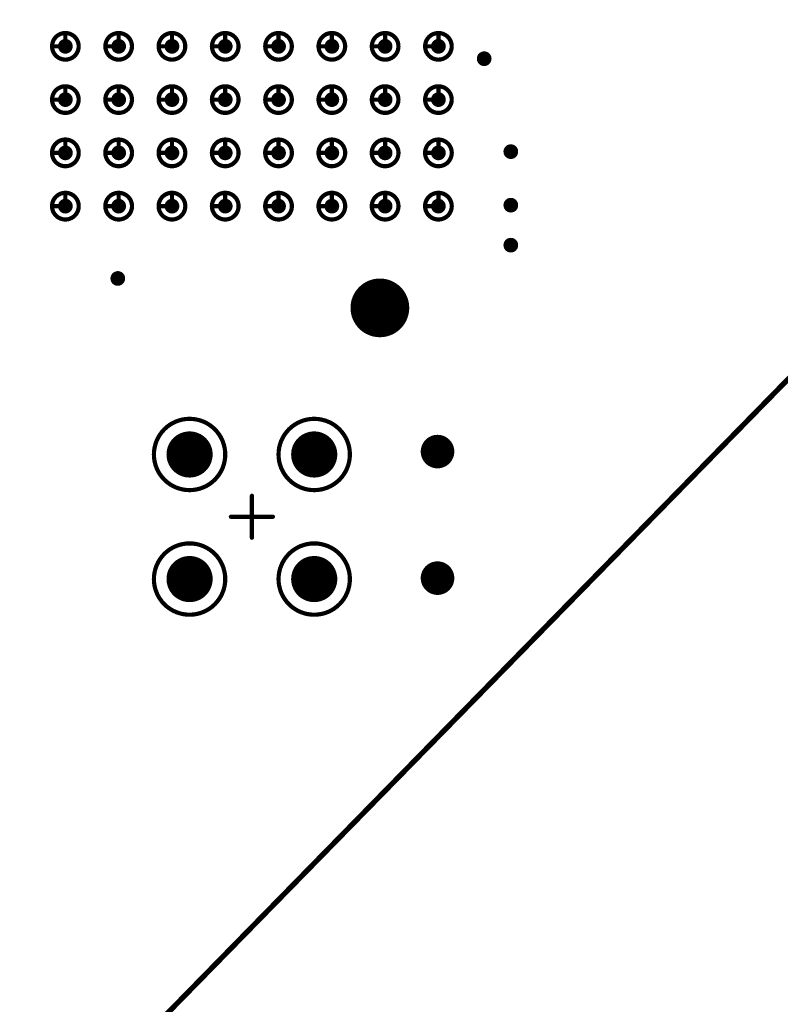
# Model space of a CAD drawing. Header units: millimetres. Extents: x 62 to 363, y 42 to 391.
# Tile 88 of 216: x 175 to 193, y 181 to 204. Entities that reach past the tile are written whole.
import ezdxf

# ---------------------------------------------------------------- set-up
doc = ezdxf.new("R2010")
doc.units = ezdxf.units.MM
for name, color, linetype in [('Mechanical8', 56, 'Continuous'), ('PadHoleLayer', 156, 'Continuous'), ('ViaHoleLayer', 16, 'Continuous')]:
    doc.layers.add(name, color=color, linetype=linetype)

# ---------------------------------------------------------------- blocks, each defined once
blk = doc.blocks.new('_150_80_B_1729')
at = {"layer": 'PadHoleLayer', "const_width": 0.4}
blk.add_lwpolyline([(-0.2, 0, 1), (0.2, 0, 1)], format="xyb", close=True, dxfattribs=at)
blk = doc.blocks.new('_150_80_B_1730')
at = {"layer": 'PadHoleLayer', "const_width": 0.4}
blk.add_lwpolyline([(-0.2, 0, 1), (0.2, 0, 1)], format="xyb", close=True, dxfattribs=at)
blk = doc.blocks.new('SAMTEC_SEAM_50_02_0_L_08_2_A_GP_K_TR_1845')
at = {"layer": 'Mechanical8'}
for points, const_width in [([(-30.797, 4.445, 1), (-31.433, 4.445, 1)], 0.1), ([(-31.14, 4.763, 1), (-31.09, 4.763, 1)], 0.05), ([(-29.527, 4.445, 1), (-30.163, 4.445, 1)], 0.1), ([(-29.87, 4.763, 1), (-29.82, 4.763, 1)], 0.05), ([(-28.258, 4.445, 1), (-28.892, 4.445, 1)], 0.1), ([(-28.6, 4.763, 1), (-28.55, 4.763, 1)], 0.05), ([(-26.988, 4.445, 1), (-27.622, 4.445, 1)], 0.1), ([(-27.33, 4.763, 1), (-27.28, 4.763, 1)], 0.05), ([(-31.457, 4.445, 1), (-31.408, 4.445, 1)], 0.05), ([(-31.14, 4.445, 1), (-31.09, 4.445, 1)], 0.05), ([(-31.14, 4.445, 1), (-31.09, 4.445, 1)], 0.05), ([(-30.822, 4.445, 1), (-30.773, 4.445, 1)], 0.05), ([(-30.822, 4.445, 1), (-30.773, 4.445, 1)], 0.05), ([(-30.187, 4.445, 1), (-30.138, 4.445, 1)], 0.05), ([(-29.87, 4.445, 1), (-29.82, 4.445, 1)], 0.05), ([(-29.87, 4.445, 1), (-29.82, 4.445, 1)], 0.05), ([(-29.552, 4.445, 1), (-29.503, 4.445, 1)], 0.05), ([(-29.552, 4.445, 1), (-29.503, 4.445, 1)], 0.05), ([(-28.917, 4.445, 1), (-28.868, 4.445, 1)], 0.05), ([(-28.6, 4.445, 1), (-28.55, 4.445, 1)], 0.05), ([(-28.6, 4.445, 1), (-28.55, 4.445, 1)], 0.05), ([(-28.282, 4.445, 1), (-28.233, 4.445, 1)], 0.05), ([(-28.282, 4.445, 1), (-28.233, 4.445, 1)], 0.05), ([(-27.647, 4.445, 1), (-27.598, 4.445, 1)], 0.05), ([(-27.33, 4.445, 1), (-27.28, 4.445, 1)], 0.05), ([(-27.33, 4.445, 1), (-27.28, 4.445, 1)], 0.05), ([(-27.012, 4.445, 1), (-26.963, 4.445, 1)], 0.05), ([(-27.012, 4.445, 1), (-26.963, 4.445, 1)], 0.05), ([(-30.797, 3.175, 1), (-31.433, 3.175, 1)], 0.1), ([(-31.14, 3.493, 1), (-31.09, 3.493, 1)], 0.05), ([(-29.527, 3.175, 1), (-30.163, 3.175, 1)], 0.1), ([(-29.87, 3.493, 1), (-29.82, 3.493, 1)], 0.05), ([(-28.258, 3.175, 1), (-28.892, 3.175, 1)], 0.1), ([(-28.6, 3.493, 1), (-28.55, 3.493, 1)], 0.05), ([(-26.988, 3.175, 1), (-27.622, 3.175, 1)], 0.1), ([(-27.33, 3.493, 1), (-27.28, 3.493, 1)], 0.05), ([(-31.457, 3.175, 1), (-31.408, 3.175, 1)], 0.05), ([(-31.14, 3.175, 1), (-31.09, 3.175, 1)], 0.05), ([(-31.14, 3.175, 1), (-31.09, 3.175, 1)], 0.05), ([(-30.822, 3.175, 1), (-30.773, 3.175, 1)], 0.05), ([(-30.822, 3.175, 1), (-30.773, 3.175, 1)], 0.05), ([(-30.187, 3.175, 1), (-30.138, 3.175, 1)], 0.05), ([(-29.87, 3.175, 1), (-29.82, 3.175, 1)], 0.05), ([(-29.87, 3.175, 1), (-29.82, 3.175, 1)], 0.05), ([(-29.552, 3.175, 1), (-29.503, 3.175, 1)], 0.05), ([(-29.552, 3.175, 1), (-29.503, 3.175, 1)], 0.05), ([(-28.917, 3.175, 1), (-28.868, 3.175, 1)], 0.05), ([(-28.6, 3.175, 1), (-28.55, 3.175, 1)], 0.05), ([(-28.6, 3.175, 1), (-28.55, 3.175, 1)], 0.05), ([(-28.282, 3.175, 1), (-28.233, 3.175, 1)], 0.05), ([(-28.282, 3.175, 1), (-28.233, 3.175, 1)], 0.05), ([(-27.647, 3.175, 1), (-27.598, 3.175, 1)], 0.05), ([(-27.33, 3.175, 1), (-27.28, 3.175, 1)], 0.05), ([(-27.33, 3.175, 1), (-27.28, 3.175, 1)], 0.05), ([(-27.012, 3.175, 1), (-26.963, 3.175, 1)], 0.05), ([(-27.012, 3.175, 1), (-26.963, 3.175, 1)], 0.05), ([(-39.155, 1.485, 1), (-40.855, 1.485, 1)], 0.1), ([(-36.185, 1.485, 1), (-37.885, 1.485, 1)], 0.1), ([(-30.797, 1.905, 1), (-31.433, 1.905, 1)], 0.1), ([(-31.14, 2.223, 1), (-31.09, 2.223, 1)], 0.05), ([(-29.527, 1.905, 1), (-30.163, 1.905, 1)], 0.1), ([(-29.87, 2.223, 1), (-29.82, 2.223, 1)], 0.05), ([(-28.258, 1.905, 1), (-28.892, 1.905, 1)], 0.1), ([(-28.6, 2.223, 1), (-28.55, 2.223, 1)], 0.05), ([(-26.988, 1.905, 1), (-27.622, 1.905, 1)], 0.1), ([(-27.33, 2.223, 1), (-27.28, 2.223, 1)], 0.05), ([(-39.505, 1.485, 1), (-40.505, 1.485, 1)], 0.1), ([(-40.03, 1.985, 1), (-39.98, 1.985, 1)], 0.05), ([(-36.535, 1.485, 1), (-37.535, 1.485, 1)], 0.1), ([(-37.06, 1.985, 1), (-37.01, 1.985, 1)], 0.05), ([(-31.457, 1.905, 1), (-31.408, 1.905, 1)], 0.05), ([(-31.14, 1.905, 1), (-31.09, 1.905, 1)], 0.05), ([(-31.14, 1.905, 1), (-31.09, 1.905, 1)], 0.05), ([(-30.822, 1.905, 1), (-30.773, 1.905, 1)], 0.05), ([(-30.822, 1.905, 1), (-30.773, 1.905, 1)], 0.05), ([(-30.187, 1.905, 1), (-30.138, 1.905, 1)], 0.05), ([(-29.87, 1.905, 1), (-29.82, 1.905, 1)], 0.05), ([(-29.87, 1.905, 1), (-29.82, 1.905, 1)], 0.05), ([(-29.552, 1.905, 1), (-29.503, 1.905, 1)], 0.05), ([(-29.552, 1.905, 1), (-29.503, 1.905, 1)], 0.05), ([(-28.917, 1.905, 1), (-28.868, 1.905, 1)], 0.05), ([(-28.6, 1.905, 1), (-28.55, 1.905, 1)], 0.05), ([(-28.6, 1.905, 1), (-28.55, 1.905, 1)], 0.05), ([(-28.282, 1.905, 1), (-28.233, 1.905, 1)], 0.05), ([(-28.282, 1.905, 1), (-28.233, 1.905, 1)], 0.05), ([(-27.647, 1.905, 1), (-27.598, 1.905, 1)], 0.05), ([(-27.33, 1.905, 1), (-27.28, 1.905, 1)], 0.05), ([(-27.33, 1.905, 1), (-27.28, 1.905, 1)], 0.05), ([(-27.012, 1.905, 1), (-26.963, 1.905, 1)], 0.05), ([(-27.012, 1.905, 1), (-26.963, 1.905, 1)], 0.05), ([(-40.88, 1.485, 1), (-40.83, 1.485, 1)], 0.05), ([(-40.53, 1.485, 1), (-40.48, 1.485, 1)], 0.05), ([(-40.53, 1.485, 1), (-40.48, 1.485, 1)], 0.05), ([(-40.03, 1.485, 1), (-39.98, 1.485, 1)], 0.05), ([(-40.03, 1.485, 1), (-39.98, 1.485, 1)], 0.05), ([(-40.03, 1.485, 1), (-39.98, 1.485, 1)], 0.05), ([(-40.03, 1.485, 1), (-39.98, 1.485, 1)], 0.05), ([(-39.53, 1.485, 1), (-39.48, 1.485, 1)], 0.05), ([(-39.53, 1.485, 1), (-39.48, 1.485, 1)], 0.05), ([(-39.18, 1.485, 1), (-39.13, 1.485, 1)], 0.05), ([(-37.91, 1.485, 1), (-37.86, 1.485, 1)], 0.05), ([(-37.56, 1.485, 1), (-37.51, 1.485, 1)], 0.05), ([(-37.56, 1.485, 1), (-37.51, 1.485, 1)], 0.05), ([(-37.06, 1.485, 1), (-37.01, 1.485, 1)], 0.05), ([(-37.06, 1.485, 1), (-37.01, 1.485, 1)], 0.05), ([(-37.06, 1.485, 1), (-37.01, 1.485, 1)], 0.05), ([(-37.06, 1.485, 1), (-37.01, 1.485, 1)], 0.05), ([(-36.56, 1.485, 1), (-36.51, 1.485, 1)], 0.05), ([(-36.56, 1.485, 1), (-36.51, 1.485, 1)], 0.05), ([(-36.21, 1.485, 1), (-36.16, 1.485, 1)], 0.05), ([(-40.03, 0.985, 1), (-39.98, 0.985, 1)], 0.05), ([(-37.06, 0.985, 1), (-37.01, 0.985, 1)], 0.05), ([(-30.797, 0.635, 1), (-31.433, 0.635, 1)], 0.1), ([(-31.14, 0.953, 1), (-31.09, 0.953, 1)], 0.05), ([(-29.527, 0.635, 1), (-30.163, 0.635, 1)], 0.1), ([(-29.87, 0.953, 1), (-29.82, 0.953, 1)], 0.05), ([(-28.258, 0.635, 1), (-28.892, 0.635, 1)], 0.1), ([(-28.6, 0.953, 1), (-28.55, 0.953, 1)], 0.05), ([(-26.988, 0.635, 1), (-27.622, 0.635, 1)], 0.1), ([(-27.33, 0.953, 1), (-27.28, 0.953, 1)], 0.05), ([(-38.545, 0.5, 1), (-38.495, 0.5, 1)], 0.05), ([(-31.457, 0.635, 1), (-31.408, 0.635, 1)], 0.05), ([(-31.14, 0.635, 1), (-31.09, 0.635, 1)], 0.05), ([(-31.14, 0.635, 1), (-31.09, 0.635, 1)], 0.05), ([(-30.822, 0.635, 1), (-30.773, 0.635, 1)], 0.05), ([(-30.822, 0.635, 1), (-30.773, 0.635, 1)], 0.05), ([(-30.187, 0.635, 1), (-30.138, 0.635, 1)], 0.05), ([(-29.87, 0.635, 1), (-29.82, 0.635, 1)], 0.05), ([(-29.87, 0.635, 1), (-29.82, 0.635, 1)], 0.05), ([(-29.552, 0.635, 1), (-29.503, 0.635, 1)], 0.05), ([(-29.552, 0.635, 1), (-29.503, 0.635, 1)], 0.05), ([(-28.917, 0.635, 1), (-28.868, 0.635, 1)], 0.05), ([(-28.6, 0.635, 1), (-28.55, 0.635, 1)], 0.05), ([(-28.6, 0.635, 1), (-28.55, 0.635, 1)], 0.05), ([(-28.282, 0.635, 1), (-28.233, 0.635, 1)], 0.05), ([(-28.282, 0.635, 1), (-28.233, 0.635, 1)], 0.05), ([(-27.647, 0.635, 1), (-27.598, 0.635, 1)], 0.05), ([(-27.33, 0.635, 1), (-27.28, 0.635, 1)], 0.05), ([(-27.33, 0.635, 1), (-27.28, 0.635, 1)], 0.05), ([(-27.012, 0.635, 1), (-26.963, 0.635, 1)], 0.05), ([(-27.012, 0.635, 1), (-26.963, 0.635, 1)], 0.05), ([(-39.045, 0, 1), (-38.995, 0, 1)], 0.05), ([(-38.545, 0, 1), (-38.495, 0, 1)], 0.05), ([(-38.545, 0, 1), (-38.495, 0, 1)], 0.05), ([(-38.545, 0, 1), (-38.495, 0, 1)], 0.05), ([(-38.545, 0, 1), (-38.495, 0, 1)], 0.05), ([(-38.045, 0, 1), (-37.995, 0, 1)], 0.05), ([(-38.545, -0.5, 1), (-38.495, -0.5, 1)], 0.05), ([(-30.797, -0.635, 1), (-31.433, -0.635, 1)], 0.1), ([(-31.14, -0.317, 1), (-31.09, -0.317, 1)], 0.05), ([(-29.527, -0.635, 1), (-30.163, -0.635, 1)], 0.1), ([(-29.87, -0.317, 1), (-29.82, -0.317, 1)], 0.05), ([(-28.258, -0.635, 1), (-28.892, -0.635, 1)], 0.1), ([(-28.6, -0.317, 1), (-28.55, -0.317, 1)], 0.05), ([(-26.988, -0.635, 1), (-27.622, -0.635, 1)], 0.1), ([(-27.33, -0.317, 1), (-27.28, -0.317, 1)], 0.05), ([(-39.155, -1.485, 1), (-40.855, -1.485, 1)], 0.1), ([(-36.185, -1.485, 1), (-37.885, -1.485, 1)], 0.1), ([(-31.457, -0.635, 1), (-31.408, -0.635, 1)], 0.05), ([(-31.14, -0.635, 1), (-31.09, -0.635, 1)], 0.05), ([(-31.14, -0.635, 1), (-31.09, -0.635, 1)], 0.05), ([(-30.822, -0.635, 1), (-30.773, -0.635, 1)], 0.05), ([(-30.822, -0.635, 1), (-30.773, -0.635, 1)], 0.05), ([(-30.187, -0.635, 1), (-30.138, -0.635, 1)], 0.05), ([(-29.87, -0.635, 1), (-29.82, -0.635, 1)], 0.05), ([(-29.87, -0.635, 1), (-29.82, -0.635, 1)], 0.05), ([(-29.552, -0.635, 1), (-29.503, -0.635, 1)], 0.05), ([(-29.552, -0.635, 1), (-29.503, -0.635, 1)], 0.05), ([(-28.917, -0.635, 1), (-28.868, -0.635, 1)], 0.05), ([(-28.6, -0.635, 1), (-28.55, -0.635, 1)], 0.05), ([(-28.6, -0.635, 1), (-28.55, -0.635, 1)], 0.05), ([(-28.282, -0.635, 1), (-28.233, -0.635, 1)], 0.05), ([(-28.282, -0.635, 1), (-28.233, -0.635, 1)], 0.05), ([(-27.647, -0.635, 1), (-27.598, -0.635, 1)], 0.05), ([(-27.33, -0.635, 1), (-27.28, -0.635, 1)], 0.05), ([(-27.33, -0.635, 1), (-27.28, -0.635, 1)], 0.05), ([(-27.012, -0.635, 1), (-26.963, -0.635, 1)], 0.05), ([(-27.012, -0.635, 1), (-26.963, -0.635, 1)], 0.05), ([(-39.505, -1.485, 1), (-40.505, -1.485, 1)], 0.1), ([(-40.03, -0.985, 1), (-39.98, -0.985, 1)], 0.05), ([(-36.535, -1.485, 1), (-37.535, -1.485, 1)], 0.1), ([(-37.06, -0.985, 1), (-37.01, -0.985, 1)], 0.05), ([(-40.88, -1.485, 1), (-40.83, -1.485, 1)], 0.05), ([(-40.53, -1.485, 1), (-40.48, -1.485, 1)], 0.05), ([(-40.53, -1.485, 1), (-40.48, -1.485, 1)], 0.05), ([(-40.03, -1.485, 1), (-39.98, -1.485, 1)], 0.05), ([(-40.03, -1.485, 1), (-39.98, -1.485, 1)], 0.05), ([(-40.03, -1.485, 1), (-39.98, -1.485, 1)], 0.05), ([(-40.03, -1.485, 1), (-39.98, -1.485, 1)], 0.05), ([(-39.53, -1.485, 1), (-39.48, -1.485, 1)], 0.05), ([(-39.53, -1.485, 1), (-39.48, -1.485, 1)], 0.05), ([(-39.18, -1.485, 1), (-39.13, -1.485, 1)], 0.05), ([(-37.91, -1.485, 1), (-37.86, -1.485, 1)], 0.05), ([(-37.56, -1.485, 1), (-37.51, -1.485, 1)], 0.05), ([(-37.56, -1.485, 1), (-37.51, -1.485, 1)], 0.05), ([(-37.06, -1.485, 1), (-37.01, -1.485, 1)], 0.05), ([(-37.06, -1.485, 1), (-37.01, -1.485, 1)], 0.05), ([(-37.06, -1.485, 1), (-37.01, -1.485, 1)], 0.05), ([(-37.06, -1.485, 1), (-37.01, -1.485, 1)], 0.05), ([(-36.56, -1.485, 1), (-36.51, -1.485, 1)], 0.05), ([(-36.56, -1.485, 1), (-36.51, -1.485, 1)], 0.05), ([(-36.21, -1.485, 1), (-36.16, -1.485, 1)], 0.05), ([(-30.797, -1.905, 1), (-31.433, -1.905, 1)], 0.1), ([(-31.14, -1.587, 1), (-31.09, -1.587, 1)], 0.05), ([(-29.527, -1.905, 1), (-30.163, -1.905, 1)], 0.1), ([(-29.87, -1.587, 1), (-29.82, -1.587, 1)], 0.05), ([(-28.258, -1.905, 1), (-28.892, -1.905, 1)], 0.1), ([(-28.6, -1.587, 1), (-28.55, -1.587, 1)], 0.05), ([(-26.988, -1.905, 1), (-27.622, -1.905, 1)], 0.1), ([(-27.33, -1.587, 1), (-27.28, -1.587, 1)], 0.05), ([(-31.457, -1.905, 1), (-31.408, -1.905, 1)], 0.05), ([(-31.14, -1.905, 1), (-31.09, -1.905, 1)], 0.05), ([(-31.14, -1.905, 1), (-31.09, -1.905, 1)], 0.05), ([(-30.822, -1.905, 1), (-30.773, -1.905, 1)], 0.05), ([(-30.822, -1.905, 1), (-30.773, -1.905, 1)], 0.05), ([(-30.187, -1.905, 1), (-30.138, -1.905, 1)], 0.05), ([(-29.87, -1.905, 1), (-29.82, -1.905, 1)], 0.05), ([(-29.87, -1.905, 1), (-29.82, -1.905, 1)], 0.05), ([(-29.552, -1.905, 1), (-29.503, -1.905, 1)], 0.05), ([(-29.552, -1.905, 1), (-29.503, -1.905, 1)], 0.05), ([(-28.917, -1.905, 1), (-28.868, -1.905, 1)], 0.05), ([(-28.6, -1.905, 1), (-28.55, -1.905, 1)], 0.05), ([(-28.6, -1.905, 1), (-28.55, -1.905, 1)], 0.05), ([(-28.282, -1.905, 1), (-28.233, -1.905, 1)], 0.05), ([(-28.282, -1.905, 1), (-28.233, -1.905, 1)], 0.05), ([(-27.647, -1.905, 1), (-27.598, -1.905, 1)], 0.05), ([(-27.33, -1.905, 1), (-27.28, -1.905, 1)], 0.05), ([(-27.33, -1.905, 1), (-27.28, -1.905, 1)], 0.05), ([(-27.012, -1.905, 1), (-26.963, -1.905, 1)], 0.05), ([(-27.012, -1.905, 1), (-26.963, -1.905, 1)], 0.05), ([(-40.03, -1.985, 1), (-39.98, -1.985, 1)], 0.05), ([(-37.06, -1.985, 1), (-37.01, -1.985, 1)], 0.05), ([(-32.89, -3.05, 1), (-34.19, -3.05, 1)], 0.1), ([(-33.565, -2.55, 1), (-33.515, -2.55, 1)], 0.05), ([(-30.797, -3.175, 1), (-31.433, -3.175, 1)], 0.1), ([(-31.14, -2.857, 1), (-31.09, -2.857, 1)], 0.05), ([(-29.527, -3.175, 1), (-30.163, -3.175, 1)], 0.1), ([(-29.87, -2.857, 1), (-29.82, -2.857, 1)], 0.05), ([(-28.258, -3.175, 1), (-28.892, -3.175, 1)], 0.1), ([(-28.6, -2.857, 1), (-28.55, -2.857, 1)], 0.05), ([(-26.988, -3.175, 1), (-27.622, -3.175, 1)], 0.1), ([(-27.33, -2.857, 1), (-27.28, -2.857, 1)], 0.05), ([(-34.215, -3.05, 1), (-34.165, -3.05, 1)], 0.05), ([(-34.065, -3.05, 1), (-34.015, -3.05, 1)], 0.05), ([(-33.565, -3.05, 1), (-33.515, -3.05, 1)], 0.05), ([(-33.565, -3.05, 1), (-33.515, -3.05, 1)], 0.05), ([(-33.565, -3.05, 1), (-33.515, -3.05, 1)], 0.05), ([(-33.565, -3.05, 1), (-33.515, -3.05, 1)], 0.05), ([(-33.065, -3.05, 1), (-33.015, -3.05, 1)], 0.05), ([(-32.915, -3.05, 1), (-32.865, -3.05, 1)], 0.05), ([(-31.457, -3.175, 1), (-31.408, -3.175, 1)], 0.05), ([(-31.14, -3.175, 1), (-31.09, -3.175, 1)], 0.05), ([(-31.14, -3.175, 1), (-31.09, -3.175, 1)], 0.05), ([(-30.822, -3.175, 1), (-30.773, -3.175, 1)], 0.05), ([(-30.822, -3.175, 1), (-30.773, -3.175, 1)], 0.05), ([(-30.187, -3.175, 1), (-30.138, -3.175, 1)], 0.05), ([(-29.87, -3.175, 1), (-29.82, -3.175, 1)], 0.05), ([(-29.87, -3.175, 1), (-29.82, -3.175, 1)], 0.05), ([(-29.552, -3.175, 1), (-29.503, -3.175, 1)], 0.05), ([(-29.552, -3.175, 1), (-29.503, -3.175, 1)], 0.05), ([(-28.917, -3.175, 1), (-28.868, -3.175, 1)], 0.05), ([(-28.6, -3.175, 1), (-28.55, -3.175, 1)], 0.05), ([(-28.6, -3.175, 1), (-28.55, -3.175, 1)], 0.05), ([(-28.282, -3.175, 1), (-28.233, -3.175, 1)], 0.05), ([(-28.282, -3.175, 1), (-28.233, -3.175, 1)], 0.05), ([(-27.647, -3.175, 1), (-27.598, -3.175, 1)], 0.05), ([(-27.33, -3.175, 1), (-27.28, -3.175, 1)], 0.05), ([(-27.33, -3.175, 1), (-27.28, -3.175, 1)], 0.05), ([(-27.012, -3.175, 1), (-26.963, -3.175, 1)], 0.05), ([(-27.012, -3.175, 1), (-26.963, -3.175, 1)], 0.05), ([(-33.565, -3.55, 1), (-33.515, -3.55, 1)], 0.05), ([(-30.797, -4.445, 1), (-31.433, -4.445, 1)], 0.1), ([(-31.14, -4.127, 1), (-31.09, -4.127, 1)], 0.05), ([(-29.527, -4.445, 1), (-30.163, -4.445, 1)], 0.1), ([(-29.87, -4.127, 1), (-29.82, -4.127, 1)], 0.05), ([(-28.258, -4.445, 1), (-28.892, -4.445, 1)], 0.1), ([(-28.6, -4.127, 1), (-28.55, -4.127, 1)], 0.05), ([(-26.988, -4.445, 1), (-27.622, -4.445, 1)], 0.1), ([(-27.33, -4.127, 1), (-27.28, -4.127, 1)], 0.05), ([(-31.457, -4.445, 1), (-31.408, -4.445, 1)], 0.05), ([(-31.14, -4.445, 1), (-31.09, -4.445, 1)], 0.05), ([(-31.14, -4.445, 1), (-31.09, -4.445, 1)], 0.05), ([(-30.822, -4.445, 1), (-30.773, -4.445, 1)], 0.05), ([(-30.822, -4.445, 1), (-30.773, -4.445, 1)], 0.05), ([(-30.187, -4.445, 1), (-30.138, -4.445, 1)], 0.05), ([(-29.87, -4.445, 1), (-29.82, -4.445, 1)], 0.05), ([(-29.87, -4.445, 1), (-29.82, -4.445, 1)], 0.05), ([(-29.552, -4.445, 1), (-29.503, -4.445, 1)], 0.05), ([(-29.552, -4.445, 1), (-29.503, -4.445, 1)], 0.05), ([(-28.917, -4.445, 1), (-28.868, -4.445, 1)], 0.05), ([(-28.6, -4.445, 1), (-28.55, -4.445, 1)], 0.05), ([(-28.6, -4.445, 1), (-28.55, -4.445, 1)], 0.05), ([(-28.282, -4.445, 1), (-28.233, -4.445, 1)], 0.05), ([(-28.282, -4.445, 1), (-28.233, -4.445, 1)], 0.05), ([(-27.647, -4.445, 1), (-27.598, -4.445, 1)], 0.05), ([(-27.33, -4.445, 1), (-27.28, -4.445, 1)], 0.05), ([(-27.33, -4.445, 1), (-27.28, -4.445, 1)], 0.05), ([(-27.012, -4.445, 1), (-26.963, -4.445, 1)], 0.05), ([(-27.012, -4.445, 1), (-26.963, -4.445, 1)], 0.05)]:
    blk.add_lwpolyline(points, format="xyb", close=True, dxfattribs=dict(at, const_width=const_width))
at = {"layer": 'Mechanical8', "const_width": 0.1}
for points in [[(-31.115, 4.763), (-31.115, 4.445)], [(-29.845, 4.763), (-29.845, 4.445)], [(-28.575, 4.763), (-28.575, 4.445)], [(-27.305, 4.763), (-27.305, 4.445)], [(-31.115, 4.445), (-30.797, 4.445)], [(-29.845, 4.445), (-29.527, 4.445)], [(-28.575, 4.445), (-28.258, 4.445)], [(-27.305, 4.445), (-26.988, 4.445)], [(-31.115, 3.493), (-31.115, 3.175)], [(-29.845, 3.493), (-29.845, 3.175)], [(-28.575, 3.493), (-28.575, 3.175)], [(-27.305, 3.493), (-27.305, 3.175)], [(-31.115, 3.175), (-30.797, 3.175)], [(-29.845, 3.175), (-29.527, 3.175)], [(-28.575, 3.175), (-28.258, 3.175)], [(-27.305, 3.175), (-26.988, 3.175)], [(-31.115, 2.223), (-31.115, 1.905)], [(-29.845, 2.223), (-29.845, 1.905)], [(-28.575, 2.223), (-28.575, 1.905)], [(-27.305, 2.223), (-27.305, 1.905)], [(-40.005, 1.985), (-40.005, 1.485)], [(-37.035, 1.985), (-37.035, 1.485)], [(-31.115, 1.905), (-30.797, 1.905)], [(-29.845, 1.905), (-29.527, 1.905)], [(-28.575, 1.905), (-28.258, 1.905)], [(-27.305, 1.905), (-26.988, 1.905)], [(-40.505, 1.485), (-40.005, 1.485)], [(-40.005, 1.485), (-40.005, 0.985)], [(-40.005, 1.485), (-39.505, 1.485)], [(-37.535, 1.485), (-37.035, 1.485)], [(-37.035, 1.485), (-37.035, 0.985)], [(-37.035, 1.485), (-36.535, 1.485)], [(-31.115, 0.953), (-31.115, 0.635)], [(-29.845, 0.953), (-29.845, 0.635)], [(-28.575, 0.953), (-28.575, 0.635)], [(-27.305, 0.953), (-27.305, 0.635)], [(-38.52, 0.5), (-38.52, 0)], [(-31.115, 0.635), (-30.797, 0.635)], [(-29.845, 0.635), (-29.527, 0.635)], [(-28.575, 0.635), (-28.258, 0.635)], [(-27.305, 0.635), (-26.988, 0.635)], [(-39.02, 0), (-38.52, 0)], [(-38.52, 0), (-38.52, -0.5)], [(-38.52, 0), (-38.02, 0)], [(-31.115, -0.317), (-31.115, -0.635)], [(-29.845, -0.317), (-29.845, -0.635)], [(-28.575, -0.317), (-28.575, -0.635)], [(-27.305, -0.317), (-27.305, -0.635)], [(-31.115, -0.635), (-30.797, -0.635)], [(-29.845, -0.635), (-29.527, -0.635)], [(-28.575, -0.635), (-28.258, -0.635)], [(-27.305, -0.635), (-26.988, -0.635)], [(-40.005, -0.985), (-40.005, -1.485)], [(-37.035, -0.985), (-37.035, -1.485)], [(-40.505, -1.485), (-40.005, -1.485)], [(-40.005, -1.485), (-40.005, -1.985)], [(-40.005, -1.485), (-39.505, -1.485)], [(-37.535, -1.485), (-37.035, -1.485)], [(-37.035, -1.485), (-37.035, -1.985)], [(-37.035, -1.485), (-36.535, -1.485)], [(-31.115, -1.587), (-31.115, -1.905)], [(-29.845, -1.587), (-29.845, -1.905)], [(-28.575, -1.587), (-28.575, -1.905)], [(-27.305, -1.587), (-27.305, -1.905)], [(-31.115, -1.905), (-30.797, -1.905)], [(-29.845, -1.905), (-29.527, -1.905)], [(-28.575, -1.905), (-28.258, -1.905)], [(-27.305, -1.905), (-26.988, -1.905)], [(-33.54, -2.55), (-33.54, -3.05)], [(-31.115, -2.857), (-31.115, -3.175)], [(-29.845, -2.857), (-29.845, -3.175)], [(-28.575, -2.857), (-28.575, -3.175)], [(-27.305, -2.857), (-27.305, -3.175)], [(-34.04, -3.05), (-33.54, -3.05)], [(-33.54, -3.05), (-33.54, -3.55)], [(-33.54, -3.05), (-33.04, -3.05)], [(-31.115, -3.175), (-30.797, -3.175)], [(-29.845, -3.175), (-29.527, -3.175)], [(-28.575, -3.175), (-28.258, -3.175)], [(-27.305, -3.175), (-26.988, -3.175)], [(-31.115, -4.127), (-31.115, -4.445)], [(-29.845, -4.127), (-29.845, -4.445)], [(-28.575, -4.127), (-28.575, -4.445)], [(-27.305, -4.127), (-27.305, -4.445)], [(-31.115, -4.445), (-30.797, -4.445)], [(-29.845, -4.445), (-29.527, -4.445)], [(-28.575, -4.445), (-28.258, -4.445)], [(-27.305, -4.445), (-26.988, -4.445)]]:
    blk.add_lwpolyline(points, dxfattribs=at)
at = {"layer": 'PadHoleLayer'}
for points, const_width in [([(-31.203, 4.445, 1), (-31.027, 4.445, 1)], 0.175), ([(-29.933, 4.445, 1), (-29.757, 4.445, 1)], 0.175), ([(-28.663, 4.445, 1), (-28.487, 4.445, 1)], 0.175), ([(-27.393, 4.445, 1), (-27.217, 4.445, 1)], 0.175), ([(-31.203, 3.175, 1), (-31.027, 3.175, 1)], 0.175), ([(-29.933, 3.175, 1), (-29.757, 3.175, 1)], 0.175), ([(-28.663, 3.175, 1), (-28.487, 3.175, 1)], 0.175), ([(-27.393, 3.175, 1), (-27.217, 3.175, 1)], 0.175), ([(-40.255, 1.485, 1), (-39.755, 1.485, 1)], 0.5), ([(-37.285, 1.485, 1), (-36.785, 1.485, 1)], 0.5), ([(-31.203, 1.905, 1), (-31.027, 1.905, 1)], 0.175), ([(-29.933, 1.905, 1), (-29.757, 1.905, 1)], 0.175), ([(-28.663, 1.905, 1), (-28.487, 1.905, 1)], 0.175), ([(-27.393, 1.905, 1), (-27.217, 1.905, 1)], 0.175), ([(-31.203, 0.635, 1), (-31.027, 0.635, 1)], 0.175), ([(-29.933, 0.635, 1), (-29.757, 0.635, 1)], 0.175), ([(-28.663, 0.635, 1), (-28.487, 0.635, 1)], 0.175), ([(-27.393, 0.635, 1), (-27.217, 0.635, 1)], 0.175), ([(-31.203, -0.635, 1), (-31.027, -0.635, 1)], 0.175), ([(-29.933, -0.635, 1), (-29.757, -0.635, 1)], 0.175), ([(-28.663, -0.635, 1), (-28.487, -0.635, 1)], 0.175), ([(-27.393, -0.635, 1), (-27.217, -0.635, 1)], 0.175), ([(-40.255, -1.485, 1), (-39.755, -1.485, 1)], 0.5), ([(-37.285, -1.485, 1), (-36.785, -1.485, 1)], 0.5), ([(-31.203, -1.905, 1), (-31.027, -1.905, 1)], 0.175), ([(-29.933, -1.905, 1), (-29.757, -1.905, 1)], 0.175), ([(-28.663, -1.905, 1), (-28.487, -1.905, 1)], 0.175), ([(-27.393, -1.905, 1), (-27.217, -1.905, 1)], 0.175), ([(-33.865, -3.05, 1), (-33.215, -3.05, 1)], 0.65), ([(-31.203, -3.175, 1), (-31.027, -3.175, 1)], 0.175), ([(-29.933, -3.175, 1), (-29.757, -3.175, 1)], 0.175), ([(-28.663, -3.175, 1), (-28.487, -3.175, 1)], 0.175), ([(-27.393, -3.175, 1), (-27.217, -3.175, 1)], 0.175), ([(-31.203, -4.445, 1), (-31.027, -4.445, 1)], 0.175), ([(-29.933, -4.445, 1), (-29.757, -4.445, 1)], 0.175), ([(-28.663, -4.445, 1), (-28.487, -4.445, 1)], 0.175), ([(-27.393, -4.445, 1), (-27.217, -4.445, 1)], 0.175)]:
    blk.add_lwpolyline(points, format="xyb", close=True, dxfattribs=dict(at, const_width=const_width))

msp = doc.modelspace()

# ---------------------------------------------------------------- linework, layer by layer
at = {"layer": 'Mechanical8', "const_width": 0.127}
msp.add_lwpolyline([(76.2, 76.2), (214.2, 217.25)], dxfattribs=at)
at = {"layer": 'ViaHoleLayer', "const_width": 0.175}
for points in [[(185.65, 203.2, 1), (185.825, 203.2, 1)], [(186.285, 200.984, 1), (186.46, 200.984, 1)], [(186.285, 199.708, 1), (186.46, 199.708, 1)], [(186.285, 198.755, 1), (186.46, 198.755, 1)], [(176.919, 197.961, 1), (177.094, 197.961, 1)]]:
    msp.add_lwpolyline(points, format="xyb", close=True, dxfattribs=at)

# ---------------------------------------------------------------- block references
for name, p, rotation in [('SAMTEC_SEAM_50_02_0_L_08_2_A_GP_K_TR_1845', (180.202, 230.8), 90), ('_150_80_B_1729', (184.626, 193.834), 180), ('_150_80_B_1730', (184.626, 190.817), 180)]:
    msp.add_blockref(name, p, dxfattribs=dict(rotation=rotation))

doc.saveas('drawing.dxf')
